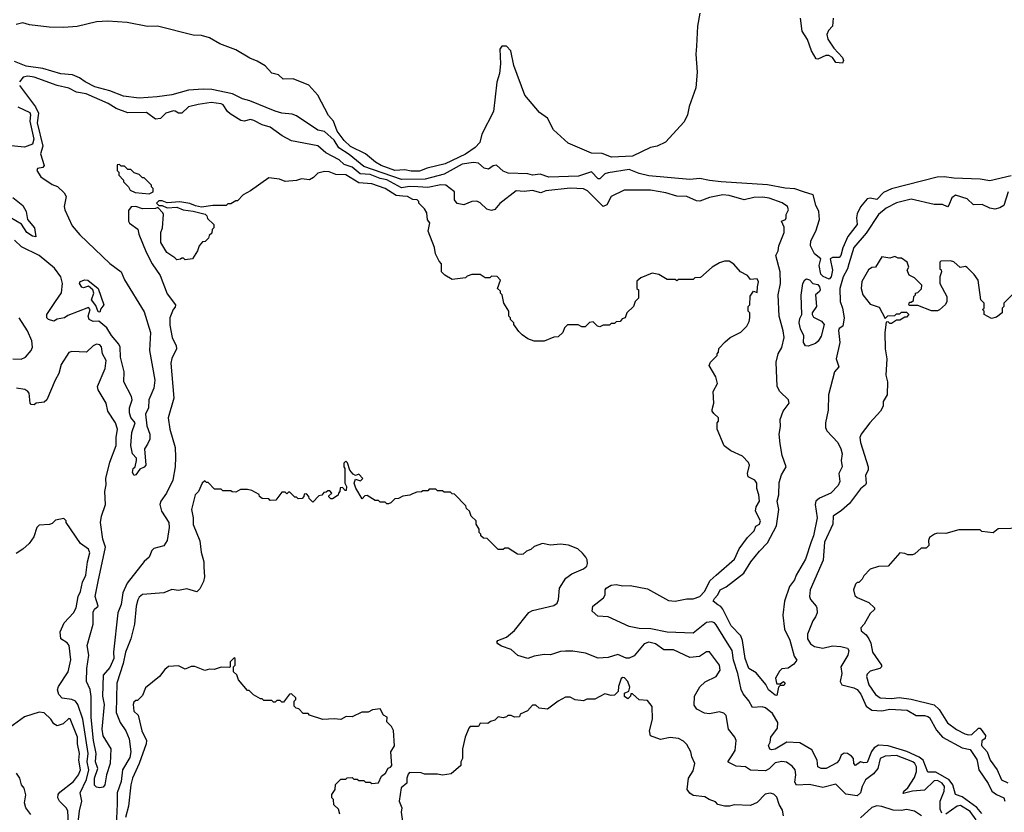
# Model space of a CAD drawing. Extents: x 2348354 to 2479840, y 460476 to 613653.
# Tile 77 of 256: x 2372006 to 2378013, y 529607 to 534445. Entities that reach past the tile are written whole.
import ezdxf

# ---------------------------------------------------------------- set-up
doc = ezdxf.new("R2010")
doc.units = 0

msp = doc.modelspace()

# ---------------------------------------------------------------- linework, layer by layer
at = {"layer": '0CON05XD'}
for points in [[(2376155.4, 534485), (2376141.2, 534405), (2376133.8, 534283.8), (2376130.2, 534235), (2376139, 534125), (2376130, 534030), (2376089.3, 533915), (2376078.9, 533865), (2376058.8, 533821.2), (2375945, 533697.5), (2375895, 533672.7), (2375855, 533664.8), (2375745, 533612.5), (2375616.5, 533606.5), (2375558.9, 533628.9), (2375495, 533630.5), (2375352, 533692), (2375261.7, 533771.7), (2375225, 533842.9), (2375177.5, 533877.5), (2375087.4, 533985), (2375020.9, 534165), (2375003.2, 534255), (2374975, 534283.6), (2374947.3, 534282.7), (2374934.2, 534265), (2374938.4, 534175), (2374932.7, 534117.3), (2374916, 534064), (2374896.2, 533885), (2374824.4, 533745.6), (2374812.5, 533695), (2374784.4, 533665), (2374725.7, 533625), (2374602.5, 533565), (2374491.7, 533538.3), (2374445, 533521.1), (2374395, 533520.4), (2374355, 533527.7), (2374295, 533525.3), (2374210.8, 533555), (2374176.7, 533575), (2374116.3, 533626.3), (2374025, 533670.8), (2373985, 533707.1), (2373942.8, 533765), (2373920.4, 533825), (2373889.9, 533859.9), (2373825, 533984.5), (2373770.9, 534045), (2373675, 534084.8), (2373612.8, 534082.8), (2373585, 534108.9), (2373545, 534117.5), (2373503.4, 534163.4), (2373455, 534192.7), (2373410.8, 534210.8), (2373325, 534260.8), (2373227.1, 534297.1), (2373165, 534334.6), (2373115, 534347.8), (2373065, 534350.4), (2372847.5, 534405), (2372785, 534403.4), (2372662.7, 534427.3), (2372544.5, 534435.5), (2372475, 534432), (2372356.2, 534403.8), (2372275, 534397.5), (2372185, 534399.1), (2372065, 534412.9), (2372025, 534425.6), (2371985, 534416)], [(2376968, 534455), (2376964.3, 534405.7), (2376940.5, 534379.5), (2376929.2, 534355), (2376935.8, 534325.8), (2376972, 534272), (2377025.8, 534215), (2377031.2, 534195), (2377025, 534180), (2376983.8, 534183.8), (2376963.9, 534213.9), (2376943, 534227), (2376923, 534227), (2376875, 534203.3), (2376865, 534206.7), (2376835.6, 534255), (2376812.7, 534325), (2376778.6, 534375), (2376769.2, 534455)], [(2374838.9, 533538.9), (2374805, 533570), (2374774.2, 533574.2), (2374705, 533562.2), (2374595, 533502.8), (2374479.5, 533470.5), (2374335, 533468.9), (2374105, 533549.1), (2374015, 533622.1), (2373952.5, 533662.5), (2373925, 533708.9), (2373865, 533762), (2373825, 533770), (2373695, 533858.1), (2373668.7, 533868.7), (2373605.8, 533874.2), (2373565, 533887.5), (2373409.7, 533949.7), (2373365, 533961.1), (2373305, 533991.9), (2373178, 534018), (2373125, 534020.5), (2373035.5, 534014.5), (2372935, 533986.7), (2372845, 533974), (2372735, 533966.9), (2372638.7, 533978.7), (2372555, 534011.4), (2372464, 534035), (2372405, 534065.5), (2372370.8, 534090.8), (2372327.7, 534107.7), (2372257.5, 534115), (2372147.9, 534147.9), (2372045, 534161.9), (2371975, 534190)], [(2378035.6, 533395), (2378009.7, 533310.3), (2377984.4, 533295.6), (2377955, 533289.2), (2377925, 533294.2), (2377877.7, 533317.7), (2377825, 533314.3), (2377785, 533351.9), (2377715.7, 533374.3), (2377693.1, 533356.9), (2377675, 533312.5), (2377665, 533303.3), (2377635, 533317.1), (2377585, 533316.9), (2377445, 533348.8), (2377355, 533327.5), (2377291.4, 533295), (2377245.6, 533255), (2377168.9, 533141.1), (2377093.6, 533055), (2377064.7, 532955), (2377055.5, 532924.5), (2377029.1, 532875), (2377008.7, 532805), (2377011.3, 532725), (2377025.9, 532685), (2377035.6, 532624.4), (2377027.5, 532575), (2377005, 532560), (2377001.7, 532548.3), (2377009.4, 532475), (2376987.5, 532375), (2377004, 532325), (2376975.7, 532295), (2376939.5, 532155), (2376938.3, 532061.7), (2376920.8, 531985), (2376920.8, 531955), (2376929.2, 531935), (2376996.2, 531865), (2377015.8, 531825.8), (2377022.5, 531795), (2377017.5, 531755), (2377023.8, 531715), (2377003.1, 531675), (2377008.9, 531625), (2376998, 531602), (2376954.3, 531555.7), (2376885, 531523.5), (2376861.8, 531505), (2376858.5, 531485), (2376870.6, 531405), (2376849.2, 531295), (2376835, 531258), (2376798.9, 531151.1), (2376742, 531055), (2376732, 531025), (2376702, 530985), (2376672, 530895), (2376660.8, 530809.2), (2376671.2, 530725), (2376705, 530656.7), (2376730.8, 530560.8), (2376746.2, 530535), (2376729.3, 530510.7), (2376695, 530487.5), (2376655, 530483.3), (2376641.2, 530468.8), (2376617.5, 530425), (2376622.5, 530395), (2376625, 530390), (2376645, 530390), (2376665, 530406.2), (2376676.7, 530395), (2376668.3, 530381.7), (2376645, 530380), (2376635, 530370), (2376625, 530320), (2376615, 530321.2), (2376573.3, 530355), (2376557.5, 530387.5), (2376498.9, 530458.9), (2376454.2, 530485), (2376431.5, 530545), (2376414.6, 530655), (2376404.7, 530684.7), (2376345.6, 530745), (2376295, 530847.5), (2376283.3, 530863.3), (2376265, 530873.3), (2376237.5, 530895), (2376245, 530912.5), (2376265.7, 530934.3), (2376279.2, 530965), (2376315, 530983.8), (2376424.5, 531065.5), (2376466.9, 531135), (2376518.8, 531201.2), (2376568.3, 531251.7), (2376622.2, 531355), (2376637.5, 531455), (2376627.1, 531505), (2376636.2, 531545), (2376639.7, 531620.3), (2376653.5, 531666.5), (2376682, 531715), (2376656.9, 531785), (2376645.5, 531855), (2376639.1, 531915), (2376647.9, 531962.1), (2376645.4, 532005), (2376662.5, 532055), (2376700.8, 532105), (2376695.8, 532125), (2376642.9, 532175), (2376626.7, 532205), (2376620.9, 532355), (2376632.5, 532405), (2376655.9, 532444.1), (2376669.1, 532505), (2376664.5, 532545), (2376639.1, 532635), (2376633.8, 532765), (2376646.4, 532835), (2376645.5, 532905), (2376618.6, 533005), (2376633.8, 533035), (2376637.5, 533065), (2376669.4, 533145), (2376668.7, 533178.7), (2376652.5, 533215), (2376677.5, 533225), (2376682.5, 533235), (2376682.5, 533255), (2376696.2, 533285), (2376690, 533305), (2376656.6, 533326.6), (2376578.8, 533355), (2376538.6, 533361.4), (2376485, 533359.6), (2376425, 533344.5), (2376335, 533371.1), (2376295, 533375.3), (2376215, 533360.4), (2376155, 533336.4), (2376135, 533339.5), (2376076, 533366), (2376015, 533366.9), (2375948.1, 533388.1), (2375854.7, 533404.7), (2375693.3, 533405), (2375613.8, 533366.2), (2375588.6, 533315), (2375565.7, 533304.3), (2375470.7, 533400.7), (2375445, 533413.1), (2375365, 533416.8), (2375215, 533399.4), (2375185, 533388.9), (2375135, 533402.9), (2375083.2, 533396.8), (2375035, 533399.4), (2374935, 533322.5), (2374905, 533286.2), (2374885, 533281.2), (2374855, 533287.5), (2374816.1, 533326.1), (2374795, 533336.5), (2374765, 533335.5), (2374715, 533315.4), (2374675, 533323.3), (2374659.1, 533345), (2374658.8, 533395), (2374606.7, 533435), (2374575, 533437.3), (2374495, 533420), (2374435, 533424.8), (2374385, 533426.5), (2374335, 533419.5), (2374245, 533467.9), (2374205, 533475.5), (2374145, 533499.3), (2374083.5, 533503.5), (2374035, 533545.3), (2373985, 533560.3), (2373955, 533590), (2373873.2, 533633.2), (2373825, 533674.6), (2373665, 533705.5), (2373607.5, 533735), (2373535, 533787.9), (2373485, 533802.5), (2373435, 533830.4), (2373415, 533835.5), (2373375, 533825.6), (2373355, 533830), (2373289.8, 533869.8), (2373272.9, 533885), (2373246.9, 533925), (2373235, 533930.5), (2373175, 533938.5), (2373095, 533928.1), (2373035, 533913.1), (2372995, 533874.4), (2372975, 533874.5), (2372955, 533886.4), (2372945, 533888.5), (2372896.7, 533875), (2372865, 533841.9), (2372835, 533836.9), (2372779.2, 533879.2), (2372665, 533876.4), (2372595, 533903.4), (2372545, 533934.1), (2372412.4, 533992.4), (2372353, 534003), (2372305, 534027.9), (2372235, 534042.3), (2372095, 534094.6), (2372055, 534099.3), (2372026.9, 534093.1), (2372005.8, 534065)], [(2372004.1, 534044.1), (2372103.1, 533913.1), (2372121.1, 533875), (2372113.1, 533815), (2372146.4, 533673.6), (2372133, 533627), (2372156.2, 533555), (2372147.7, 533542.3), (2372114.2, 533535.8), (2372110, 533525), (2372135, 533486.2), (2372205, 533439.2), (2372237.3, 533427.3), (2372277.9, 533387.9), (2372290, 533365), (2372278, 533305), (2372280.8, 533285), (2372326.4, 533186.4), (2372372, 533132), (2372555, 532956), (2372625, 532906.2), (2372646.3, 532856.3), (2372765, 532662.5), (2372804.2, 532535), (2372798, 532425), (2372830, 532245), (2372824.1, 532195.9), (2372793.3, 532125), (2372792.5, 532075), (2372772.7, 532037.3), (2372780.8, 531965), (2372799.4, 531915), (2372799.4, 531885), (2372785.5, 531854.5), (2372767.5, 531825), (2372775.8, 531725), (2372765, 531712.5), (2372739.3, 531700.7), (2372715, 531666.7), (2372705, 531662.5), (2372695, 531680), (2372697.5, 531705), (2372710, 531715), (2372718.8, 531755), (2372718, 531768), (2372694.2, 531794.2), (2372684.2, 531845), (2372690.8, 531925), (2372710, 531985), (2372685, 532016.7), (2372675.7, 532045), (2372675.8, 532075), (2372692, 532125), (2372688, 532145), (2372640.6, 532235), (2372643.3, 532295), (2372622, 532385), (2372618.5, 532445), (2372610.4, 532465), (2372566.7, 532516.7), (2372538.7, 532565), (2372488.2, 532605), (2372455, 532603.4), (2372430.9, 532615), (2372423.8, 532636.2), (2372436.8, 532675), (2372425, 532687.3), (2372300.5, 532639.5), (2372280, 532625), (2372235, 532616.7), (2372215, 532603.8), (2372182.5, 532615), (2372172.5, 532625), (2372172.5, 532645), (2372225.5, 532724.5), (2372262, 532778), (2372267.5, 532835), (2372256.4, 532875), (2372217.6, 532927.6), (2372125.2, 533005.2), (2372018, 533058), (2371975, 533098.9)], [(2371995, 533913), (2372067.8, 533877.8), (2372073, 533865), (2372067, 533825), (2372093.4, 533715), (2372084.9, 533685.1), (2372035, 533667.3), (2371934, 533676)], [(2372795, 533382.5), (2372820, 533395), (2372820, 533415), (2372810, 533425), (2372810, 533435), (2372778.3, 533468.3), (2372765, 533480), (2372755, 533480), (2372735, 533500), (2372705, 533510), (2372685, 533530), (2372665, 533530), (2372645, 533550), (2372625, 533550), (2372615, 533560), (2372601.7, 533558.3), (2372600, 533525), (2372610, 533515), (2372610, 533495), (2372640, 533465), (2372640, 533455), (2372670, 533425), (2372680, 533405), (2372710.7, 533390.7), (2372795, 533382.5)], [(2378055, 533490.9), (2377925, 533460.8), (2377865, 533471.2), (2377705, 533476.9), (2377645, 533486), (2377603, 533483), (2377325, 533412.2), (2377275, 533390), (2377235, 533348.1), (2377195, 533355.6), (2377175, 533350.8), (2377135, 533302.5), (2377115, 533260), (2377110.8, 533235), (2377115.7, 533195), (2377058.1, 533121.9), (2377027.4, 533052.6), (2377014.6, 533005.4), (2377005, 532992.5), (2376965, 532993.3), (2376950, 532985), (2376964.3, 532915.7), (2376955.6, 532875), (2376945, 532862), (2376907.2, 532877.2), (2376892.6, 532892.6), (2376882.2, 532945), (2376892.5, 532985), (2376855, 533016.2), (2376831.1, 533065), (2376832.9, 533095), (2376862.2, 533155), (2376884.2, 533225), (2376880.8, 533275), (2376863, 533313), (2376846, 533376), (2376787.5, 533395), (2376735, 533412.5), (2376675, 533416.9), (2376567, 533437), (2376285, 533455.7), (2376215, 533462.5), (2376155, 533476), (2376095, 533470), (2375845, 533491.9), (2375785, 533506.2), (2375725, 533530), (2375595, 533510.8), (2375575, 533504), (2375545, 533473.8), (2375535, 533473.8), (2375495, 533516.9), (2375415, 533490.8), (2375235, 533484.2), (2375181.7, 533501.7), (2375135, 533496.2), (2375105, 533503.8), (2374985, 533508.8), (2374955, 533520), (2374915, 533556.2), (2374895, 533553.8), (2374865, 533532), (2374838.9, 533538.9)], [(2377875, 529600.4), (2377845.5, 529635.5), (2377755, 529700.9), (2377715, 529716.2), (2377699.1, 529775), (2377675.8, 529805.8), (2377595, 529851.4), (2377545, 529852.5), (2377516.9, 529925), (2377492.4, 529942.4), (2377416.9, 529976.9), (2377305, 530012.8), (2377245, 530015.8), (2377218.8, 530001.2), (2377202.6, 529977.4), (2377175, 529910.6), (2377155, 529908.1), (2377135, 529914), (2377105, 529893.3), (2377094.2, 529904.2), (2377092, 529935), (2377079.8, 529949.8), (2377055, 529966.2), (2377035, 529966.9), (2377016.9, 529955), (2377004.3, 529925), (2376990.5, 529909.5), (2376925, 529873.3), (2376895, 529874.5), (2376875.8, 529885), (2376870.8, 529925), (2376838, 529988), (2376765, 530031.4), (2376685, 530035.5), (2376615, 529991.5), (2376595, 529987.1), (2376581.9, 529991.9), (2376573.8, 530013.8), (2376584.5, 530035.5), (2376588.5, 530065), (2376628.8, 530121.2), (2376631.8, 530155), (2376599.1, 530209.1), (2376555, 530243.5), (2376535, 530251.1), (2376476.2, 530246.2), (2376455, 530286.2), (2376420, 530330), (2376406.4, 530356.4), (2376387.2, 530455), (2376360.4, 530535), (2376352.2, 530595), (2376313.5, 530655), (2376255, 530750.8), (2376245, 530762.5), (2376228.7, 530768.7), (2376195, 530765.5), (2376115, 530700.8), (2375956.2, 530706.2), (2375856.1, 530726.1), (2375785, 530729.4), (2375725, 530740), (2375595, 530800), (2375533, 530803), (2375497.5, 530835), (2375502.5, 530865), (2375567.5, 530915), (2375577.5, 530935), (2375576.7, 530965), (2375583.3, 530975), (2375615, 530992.9), (2375645, 530996.7), (2375685, 530989.5), (2375730.6, 530990.6), (2375835, 530970), (2375965, 530900), (2376005, 530895.6), (2376075, 530908.9), (2376115, 530910), (2376155, 530924.6), (2376183.6, 530955), (2376218.1, 531021.9), (2376254.2, 531055), (2376367.6, 531152.4), (2376395.6, 531215), (2376446, 531285), (2376486.7, 531325), (2376497, 531353), (2376520, 531365), (2376525.6, 531385), (2376493.8, 531445), (2376498.3, 531471.7), (2376520, 531505), (2376515.8, 531545), (2376502.3, 531582.3), (2376502.9, 531615), (2376490, 531635), (2376450, 531655), (2376445.8, 531675), (2376458.8, 531725), (2376451.7, 531741.7), (2376415, 531780), (2376344.1, 531814.1), (2376303.6, 531843.6), (2376260, 531945), (2376260, 531985), (2376270, 531995), (2376270, 532015), (2376240.7, 532040.7), (2376230, 532055), (2376230, 532065), (2376240, 532105), (2376236.7, 532175), (2376262.5, 532225), (2376252.5, 532265), (2376212.5, 532335), (2376220, 532355), (2376260, 532395), (2376260, 532405), (2376270, 532415), (2376271.7, 532438.3), (2376310.7, 532479.3), (2376340, 532505), (2376405, 532537.5), (2376442.5, 532575), (2376457, 532603), (2376460, 532625), (2376460, 532655), (2376450, 532665), (2376450, 532695), (2376460, 532705), (2376463, 532757), (2376481.7, 532788.3), (2376505, 532780), (2376506.7, 532815), (2376512.5, 532845), (2376505, 532862.5), (2376465, 532860), (2376445, 532882.5), (2376402.5, 532905), (2376363, 532953), (2376335, 532970), (2376305, 532970), (2376275, 532960), (2376230, 532935), (2376158.3, 532871.7), (2376125, 532870), (2376115, 532860), (2376025, 532860), (2376015, 532850), (2376005, 532860), (2375955, 532860), (2375905, 532890), (2375865, 532897.5), (2375795, 532870), (2375771.7, 532848.3), (2375770, 532805), (2375780, 532795), (2375780, 532745), (2375760, 532725), (2375750, 532695), (2375710, 532655), (2375700, 532625), (2375681.7, 532618.3), (2375668.3, 532601.7), (2375645, 532600), (2375635, 532590), (2375615, 532590), (2375605, 532580), (2375565, 532580), (2375545, 532570), (2375530, 532575), (2375505, 532600), (2375483, 532597), (2375455, 532570), (2375435, 532570), (2375413, 532583), (2375348.3, 532581.7), (2375330, 532565), (2375320, 532535), (2375291.7, 532508.3), (2375265, 532507.5), (2375205, 532482.5), (2375145, 532482.5), (2375105, 532497.5), (2375070.7, 532520.7), (2375050.7, 532540.7), (2375020, 532585), (2375020, 532595), (2375000, 532615), (2375000, 532625), (2374990, 532635), (2374990, 532665), (2374960, 532715), (2374950, 532765), (2374940, 532775), (2374938.3, 532788.3), (2374920, 532805), (2374940, 532855), (2374918.3, 532878.3), (2374885, 532880), (2374875, 532870), (2374845, 532870), (2374815, 532890), (2374765, 532890), (2374735, 532880), (2374725, 532870), (2374645, 532860), (2374600, 532885), (2374580, 532905), (2374580, 532955), (2374565, 532970), (2374542.5, 533015), (2374537.5, 533055), (2374497.5, 533155), (2374507.5, 533205), (2374493, 533223), (2374490, 533265), (2374475, 533290), (2374440, 533325), (2374440, 533335), (2374430, 533345), (2374405, 533347.5), (2374372.5, 533365), (2374343.1, 533366.9), (2374302.5, 533372.5), (2374235, 533414.3), (2374155, 533443.1), (2374075, 533449.2), (2373995, 533497.1), (2373935, 533500), (2373895, 533516.7), (2373865, 533518.8), (2373825, 533507.5), (2373799.3, 533480.7), (2373775, 533467.5), (2373725, 533472.5), (2373695, 533462.5), (2373625, 533457.5), (2373591.7, 533471.7), (2373525, 533480), (2373415, 533400), (2373370, 533375), (2373335, 533340), (2373325, 533340), (2373295, 533320), (2373275, 533320), (2373265, 533310), (2373185, 533310), (2373115, 533301.2), (2373078.3, 533308.3), (2373045, 533323.3), (2372983, 533333), (2372905, 533327.5), (2372875, 533340), (2372855, 533340), (2372840, 533325), (2372855, 533310), (2372875, 533310), (2372905, 533297.5), (2372965, 533300), (2373004, 533284), (2373065, 533276.7), (2373137, 533257), (2373148.3, 533248.3), (2373151.7, 533231.7), (2373190, 533195), (2373190, 533175), (2373180, 533165), (2373178.3, 533141.7), (2373161.7, 533128.3), (2373158.3, 533111.7), (2373138.3, 533091.7), (2373121.7, 533088.3), (2373100, 533065), (2373090, 533035), (2373060, 532985), (2373015, 532980), (2373005, 532990), (2372995, 532990), (2372987, 532983), (2372965, 532980), (2372951.7, 532991.7), (2372903.6, 533023.6), (2372867.5, 533085), (2372867.5, 533145), (2372877.5, 533175), (2372882.5, 533255), (2372880, 533265), (2372848.3, 533298.3), (2372835, 533292.5), (2372755, 533290), (2372715, 533304), (2372686.7, 533303.3), (2372670.7, 533279.3), (2372670, 533215), (2372675, 533202.5), (2372727, 533167), (2372733.3, 533135), (2372776.7, 533025), (2372813.9, 532953.9), (2372863.6, 532883.6), (2372905, 532772.5), (2372956.7, 532705), (2372955, 532690), (2372942.5, 532675), (2372921.2, 532625), (2372921.2, 532581.2), (2372936, 532505), (2372961.2, 532455), (2372962, 532435), (2372935, 532377.5), (2372928.3, 532348.3), (2372946.4, 532135), (2372912.2, 532015), (2372922.9, 531945), (2372954.3, 531834.3), (2372955.6, 531775)], [(2371965, 533360), (2372025, 533310.8), (2372045.7, 533275), (2372053.8, 533225), (2372096.7, 533175), (2372105, 533120), (2372085, 533124.3), (2372050, 533145), (2372016.8, 533196.8), (2371947.7, 533237.7)], [(2378070, 532775), (2378010, 532715), (2378010, 532695), (2378000, 532685), (2378000, 532655), (2377965, 532630), (2377935, 532620), (2377890, 532645), (2377890, 532665), (2377880, 532675), (2377890, 532685), (2377890, 532715), (2377870, 532735), (2377852.5, 532855), (2377829.3, 532889.3), (2377785, 532932.5), (2377775, 532937.5), (2377743, 532933), (2377705, 532967.5), (2377685, 532972.5), (2377625, 532970), (2377620, 532965), (2377620, 532925), (2377628.3, 532918.3), (2377630, 532905), (2377620, 532875), (2377620, 532835), (2377662.5, 532755), (2377662.5, 532725), (2377653, 532707), (2377617, 532673), (2377605, 532667.5), (2377568.3, 532668.3), (2377485, 532700), (2377435, 532700), (2377430, 532705), (2377435, 532720), (2377445, 532720), (2377458.3, 532731.7), (2377460, 532755), (2377470, 532765), (2377470, 532775), (2377485, 532780), (2377508.3, 532801.7), (2377510, 532825), (2377465, 532870), (2377432.5, 532885), (2377420, 532915), (2377430, 532935), (2377420, 532965), (2377385, 532990), (2377365, 532990), (2377345, 533000), (2377315, 532990), (2377265, 532997.5), (2377225.9, 532934.1), (2377205, 532933.3), (2377185, 532917.5), (2377144.1, 532845.9), (2377140, 532805), (2377150, 532765), (2377195, 532707.5), (2377249.3, 532689.3), (2377285, 532620), (2377303, 532637), (2377345, 532640), (2377355, 532650), (2377375, 532650), (2377385, 532660), (2377415, 532660), (2377430, 532645), (2377415, 532630), (2377405, 532630), (2377375, 532610), (2377355, 532610), (2377325, 532590), (2377315, 532590), (2377305, 532600), (2377291.7, 532598.3), (2377283.6, 532536.4), (2377286.2, 532435), (2377296, 532375), (2377290.8, 532275), (2377299.2, 532235), (2377298, 532155), (2377273.8, 532115), (2377273.8, 532085), (2377258, 532055), (2377191.2, 531985), (2377140, 531915), (2377132, 531895), (2377134.3, 531865), (2377182.9, 531715), (2377181.4, 531695), (2377165.6, 531665), (2377169.5, 531615), (2377165.3, 531604.7), (2377135, 531581.4), (2377067.9, 531492.1), (2377020, 531450), (2376967.5, 531415), (2376966.7, 531365), (2376915.6, 531255), (2376906.7, 531145), (2376828.2, 530965), (2376824.4, 530925), (2376830, 530905), (2376865.6, 530865.6), (2376868.6, 530855), (2376870.8, 530825), (2376860.3, 530799.7), (2376844.2, 530775), (2376811.4, 530695), (2376812.9, 530665), (2376830.8, 530635), (2376855, 530618.9), (2376905, 530608.5), (2376965, 530622.1), (2377015, 530619.5), (2377055, 530608), (2377063.8, 530595), (2377057.5, 530565), (2377015.5, 530495), (2377021.2, 530455), (2377012.2, 530405), (2377020.8, 530385), (2377095, 530366.5), (2377115, 530355.6), (2377137.4, 530327.4), (2377170, 530255), (2377205, 530229.4), (2377265, 530225.8), (2377315, 530236.4), (2377419.8, 530229.8), (2377475, 530198.6), (2377525, 530198.6), (2377545, 530192), (2377556.2, 530185), (2377598.8, 530108.8), (2377636.4, 530066.4), (2377755, 530000), (2377805, 529990.8), (2377845, 529928.8), (2377849.5, 529910.5), (2377857, 529867), (2377915, 529782.5), (2377936.3, 529736.3), (2377964.6, 529714.6), (2378010, 529695), (2378016, 529675)], [(2372495, 532660), (2372485, 532662.5), (2372471, 532701), (2372444.6, 532735), (2372458.6, 532775), (2372452.9, 532795), (2372425, 532817.5), (2372395, 532808.8), (2372385, 532812), (2372371.5, 532835), (2372375, 532847.5), (2372403.1, 532856.9), (2372421.2, 532855), (2372485, 532804), (2372518.8, 532705), (2372500.3, 532679.7), (2372495, 532660)], [(2376815, 532452.5), (2376800, 532455), (2376787.5, 532475), (2376790, 532515), (2376768.3, 532558.3), (2376761.2, 532595), (2376765, 532620), (2376777.5, 532645), (2376773.6, 532763.6), (2376783.3, 532835), (2376795, 532857.5), (2376805, 532862.5), (2376825, 532857.5), (2376843.8, 532833.8), (2376875, 532829.2), (2376885.6, 532815), (2376890, 532795), (2376885.6, 532785), (2376861.2, 532765), (2376866.1, 532693.9), (2376840, 532655), (2376840, 532645), (2376848.3, 532628.3), (2376898, 532605), (2376913.1, 532585), (2376895, 532512.5), (2376877.3, 532482.7), (2376860.7, 532469.3), (2376815, 532452.5)], [(2371965, 532374), (2372015, 532372.5), (2372041.2, 532385), (2372075.8, 532425), (2372084.2, 532445.8), (2372079.2, 532485), (2372054.3, 532545), (2372002.9, 532625)], [(2372955.6, 531775), (2372954.4, 531715), (2372940, 531635), (2372902.5, 531555), (2372867.5, 531505), (2372860.8, 531485), (2372872, 531445), (2372915.8, 531375), (2372918, 531345), (2372906.2, 531265), (2372885, 531232.5), (2372825, 531216.7), (2372812.5, 531205), (2372796.7, 531165), (2372765, 531138), (2372661.4, 531005), (2372634.4, 530945.6), (2372625.6, 530875), (2372604.3, 530825), (2372578, 530585), (2372581.4, 530545), (2372555, 530490.5), (2372515.6, 530444.4), (2372511.2, 530315), (2372521.1, 530265), (2372508, 530115), (2372512.7, 530072.7), (2372561.1, 529995), (2372557.8, 529905), (2372535.4, 529835), (2372525, 529773.8), (2372515, 529761.2), (2372495, 529756.2), (2372475, 529760), (2372462.5, 529772.5), (2372462.9, 529815), (2372481.8, 529875), (2372467.7, 529915), (2372473.1, 529965), (2372456.4, 530045), (2372441.8, 530185), (2372443.1, 530313.1), (2372436, 530356), (2372414.5, 530404.5), (2372416.2, 530485), (2372428.1, 530565), (2372417.5, 530625), (2372454, 530755), (2372455, 530827.5), (2372463.3, 530846.7), (2372484, 530866), (2372467.5, 530925), (2372484.6, 531015.4), (2372529.1, 531225), (2372512.3, 531275), (2372500, 531375), (2372504.5, 531415), (2372529.1, 531485), (2372524.5, 531565), (2372533.9, 531605), (2372532.1, 531645), (2372556.6, 531745), (2372594.6, 531845), (2372594.5, 531895), (2372602.9, 531945), (2372591.1, 531985), (2372543.1, 532055), (2372533.1, 532105), (2372485.8, 532185), (2372480, 532205), (2372526.9, 532315), (2372534.3, 532365), (2372512, 532405), (2372505, 532447.5), (2372495, 532460), (2372475, 532463.3), (2372455, 532453.3), (2372413.9, 532416.1), (2372325, 532418.8), (2372305, 532413.3), (2372259.4, 532340.6), (2372245.8, 532285), (2372222.5, 532245), (2372172, 532125), (2372155, 532110.8), (2372106.7, 532103.3), (2372095, 532093.8), (2372076.4, 532096.4), (2372070, 532105), (2372063.3, 532165), (2372055.7, 532175.7), (2372037.1, 532187.1), (2371987.5, 532195)], [(2377632.1, 529602.1), (2377621.1, 529625), (2377620.8, 529675), (2377644.7, 529735), (2377646.9, 529765), (2377633.6, 529785), (2377605, 529801.1), (2377585, 529798.5), (2377525, 529742.9), (2377453.4, 529736.6), (2377395, 529722.5), (2377400, 529735), (2377425, 529756.2), (2377465, 529819.2), (2377476.5, 529855), (2377475.9, 529885), (2377466.9, 529905), (2377455, 529914.6), (2377355, 529953.8), (2377285, 529950), (2377255, 529935.6), (2377241.5, 529875), (2377215, 529841.9), (2377165.8, 529805), (2377145.7, 529765), (2377134.3, 529725), (2377115, 529707.1), (2377045, 529717.1), (2376985, 529778.1), (2376905, 529758.2), (2376825, 529776.9), (2376745, 529773.3), (2376735, 529790), (2376740.6, 529835), (2376736.6, 529866.6), (2376719.3, 529889.3), (2376683.4, 529913.4), (2376655, 529916.5), (2376615, 529908.2), (2376577.3, 529872.7), (2376555, 529860.4), (2376465, 529864.2), (2376434.3, 529884.3), (2376377.7, 529887.7), (2376331.2, 529911.2), (2376326.7, 529915), (2376345.7, 529945), (2376371.4, 529985), (2376375.8, 530045), (2376368, 530065), (2376330, 530115), (2376315, 530198), (2376302.4, 530212.4), (2376275, 530220.6), (2376215, 530207.5), (2376182.7, 530212.7), (2376135.9, 530235.9), (2376121.4, 530261.4), (2376123.1, 530315), (2376155, 530372), (2376187.2, 530402.8), (2376254, 530435), (2376279.2, 530475), (2376275.8, 530505), (2376215, 530586), (2376195, 530586.7), (2376152.7, 530557.3), (2376095, 530552.5), (2375995, 530598), (2375935, 530598), (2375885, 530634.2), (2375845, 530645.6), (2375815, 530634.2), (2375755, 530562), (2375725, 530548), (2375705, 530547.5), (2375655, 530569.4), (2375595, 530550.8), (2375535, 530548.6), (2375458.3, 530578.3), (2375380.7, 530590.7), (2375335, 530590.8), (2375305, 530589.2), (2375245, 530567.5), (2375205, 530570.8), (2375145, 530560), (2375105, 530546.2), (2375045, 530563.8), (2375005, 530600), (2374945, 530620), (2374922.5, 530635), (2374917.5, 530645), (2374922.5, 530655), (2374975, 530676.2), (2375025, 530716.7), (2375112.7, 530827.3), (2375135, 530838.8), (2375265, 530868.8), (2375285, 530882.5), (2375293.3, 530905), (2375300, 530975), (2375337.5, 531035), (2375375, 531062.5), (2375445, 531092.5), (2375465, 531110), (2375470, 531125), (2375467, 531147), (2375460, 531165), (2375439.3, 531189.3), (2375410, 531215), (2375355, 531237.5), (2375305, 531242.5), (2375245, 531237.5), (2375195, 531247.5), (2375145, 531230), (2375125, 531210), (2375098.3, 531201.7), (2375077, 531183), (2375065, 531180), (2375043, 531183), (2374985, 531220), (2374965, 531220), (2374955, 531210), (2374925, 531210), (2374858.3, 531278.3), (2374835, 531280), (2374820, 531295), (2374820, 531305), (2374810, 531315), (2374810, 531335), (2374790, 531365), (2374790, 531385), (2374760, 531415), (2374750, 531445), (2374731.7, 531461.7), (2374728.3, 531478.3), (2374658.3, 531548.3), (2374645, 531550), (2374635, 531560), (2374595, 531560), (2374585, 531570), (2374555, 531570), (2374545, 531580), (2374505, 531580), (2374495, 531570), (2374465, 531570), (2374457, 531563), (2374428.3, 531561.7), (2374401.7, 531551.7), (2374387, 531543), (2374343, 531537), (2374317, 531523), (2374295, 531520), (2374270, 531495), (2374255, 531490), (2374245, 531490), (2374235, 531500), (2374205, 531500), (2374195, 531510), (2374175, 531510), (2374125, 531540), (2374111.7, 531538.3), (2374095, 531520), (2374057.5, 531585), (2374047.5, 531615), (2374055, 531640), (2374085, 531630), (2374100, 531645), (2374075, 531670), (2374055, 531662.5), (2374040.7, 531670.7), (2374020, 531695), (2374005, 531740), (2373995, 531750), (2373983, 531737), (2373982.5, 531715), (2373990, 531705), (2373990, 531615), (2374000, 531595), (2373998.3, 531571.7), (2373991.7, 531571.7), (2373975, 531590), (2373961.7, 531588.3), (2373960, 531565), (2373950, 531555), (2373948.3, 531541.7), (2373915, 531520), (2373905, 531520), (2373891.7, 531531.7), (2373891.7, 531538.3), (2373910, 531555), (2373898.3, 531568.3), (2373885, 531570), (2373875, 531560), (2373861.7, 531558.3), (2373848.3, 531541.7), (2373831.7, 531538.3), (2373795, 531500), (2373771.7, 531521.7), (2373770, 531535), (2373755, 531550), (2373741.7, 531548.3), (2373740, 531535), (2373728.3, 531521.7), (2373705, 531520), (2373695, 531530), (2373685, 531530), (2373655, 531560), (2373645, 531560), (2373635, 531550), (2373625, 531560), (2373605, 531560), (2373568.3, 531511.7), (2373535, 531510), (2373525, 531520), (2373485, 531522.5), (2373470, 531535), (2373466.7, 531546.7), (2373421.7, 531571.7), (2373395, 531577.5), (2373353, 531577), (2373325, 531560), (2373303, 531563), (2373295, 531570), (2373245, 531570), (2373235, 531580), (2373195, 531580), (2373155, 531620), (2373145, 531620), (2373135, 531630), (2373120, 531615), (2373097.5, 531565), (2373077.5, 531545), (2373053.3, 531455), (2373063.8, 531405), (2373064.3, 531364.3), (2373104.4, 531264.4), (2373112.5, 531195), (2373129.2, 531135), (2373128.8, 531105), (2373133.3, 531045), (2373126.7, 531015), (2373105, 530970), (2373087, 530953), (2373025, 530970), (2372975, 530960), (2372935, 530967.5), (2372885, 530945.7), (2372755, 530935.8), (2372735, 530920.8), (2372726.2, 530903.8), (2372717.1, 530865), (2372706.9, 530755), (2372684.6, 530665), (2372651.5, 530585), (2372637.9, 530515), (2372597.9, 530395), (2372595.4, 530215), (2372620, 530155), (2372653.6, 530105), (2372674.4, 530055), (2372683.6, 529975), (2372677.7, 529942.3), (2372632.5, 529865), (2372624.6, 529795), (2372601.5, 529725), (2372600.8, 529659.2), (2372594.7, 529525)], [(2372363.3, 529545), (2372370, 529615), (2372385.6, 529675.6), (2372374.6, 529725), (2372413.2, 529806.8), (2372428.1, 529865), (2372418.4, 529915), (2372423.3, 529965), (2372391.6, 530175), (2372360, 530265), (2372345.8, 530285), (2372325, 530296), (2372265, 530304.2), (2372245.7, 530325), (2372237.1, 530355), (2372242.5, 530375), (2372301.1, 530465), (2372317.9, 530537.9), (2372308.6, 530625), (2372295, 530640.8), (2372256.2, 530665), (2372252.4, 530707.6), (2372277.4, 530762.6), (2372334.3, 530825), (2372351.1, 530855), (2372361.9, 530925), (2372377.5, 530955), (2372388.7, 531011.3), (2372408.9, 531055), (2372419.2, 531135), (2372435, 531190), (2372425, 531213.3), (2372377, 531247), (2372290, 531375), (2372290, 531385), (2372275, 531400), (2372225, 531390), (2372205, 531370), (2372187, 531363), (2372125, 531360), (2372110, 531345), (2372091.7, 531288.3), (2372063, 531247), (2372025, 531212.5), (2371985, 531187.5)], [(2378129.3, 531340.7), (2377975, 531337.5), (2377945, 531312.5), (2377875, 531320), (2377865, 531330), (2377735, 531330), (2377655, 531308.8), (2377605, 531310), (2377586.1, 531303.9), (2377556.4, 531283.6), (2377550, 531265), (2377552.5, 531235), (2377535, 531220), (2377505, 531220), (2377466.4, 531183.6), (2377451.7, 531178.3), (2377425, 531177.5), (2377405, 531187.5), (2377375, 531190), (2377305, 531110), (2377245, 531107.5), (2377195, 531090), (2377155, 531050), (2377145, 531030), (2377125, 531010), (2377115, 531010), (2377105, 531000), (2377092.5, 530965), (2377100.7, 530930.7), (2377115, 530917.5), (2377187, 530887), (2377220, 530855), (2377220, 530845), (2377195, 530820), (2377157.5, 530755), (2377137, 530733), (2377140, 530715), (2377170, 530690), (2377186.4, 530666.4), (2377198.9, 530638.9), (2377209.2, 530585), (2377263.8, 530505), (2377263.3, 530495), (2377253.3, 530485), (2377195, 530467.5), (2377175, 530450), (2377172.5, 530435), (2377186.9, 530385), (2377227.1, 530325), (2377254.6, 530304.6), (2377325, 530300.5), (2377372, 530308), (2377445, 530296.8), (2377585, 530263.3), (2377614.7, 530234.7), (2377665, 530152.5), (2377721.2, 530111.2), (2377772, 530085), (2377795, 530079.2), (2377815, 530082.7), (2377855, 530120.8), (2377865, 530120), (2377898.6, 530075), (2377895, 530056.7), (2377875, 530042.5), (2377873.5, 530015), (2377908.4, 529975), (2377925.3, 529925.3), (2377969.4, 529865), (2377994.4, 529805), (2378035, 529785.7)], [(2373960, 529595), (2373950, 529625), (2373921.7, 529651.7), (2373920, 529685), (2373910, 529695), (2373910, 529715), (2373930, 529745), (2373933, 529777), (2373965, 529810), (2373995, 529810), (2374003, 529817), (2374035, 529820), (2374045, 529810), (2374065, 529810), (2374075, 529800), (2374105, 529800), (2374115, 529790), (2374145, 529790), (2374155, 529782.5), (2374195, 529787.5), (2374213.6, 529826.4), (2374237.5, 529845), (2374253.6, 529876.4), (2374268.3, 529881.7), (2374277, 529893), (2374270, 529975), (2374293, 530013), (2374287, 530107), (2374275, 530130), (2374245, 530160), (2374248.3, 530188.3), (2374225, 530200), (2374205, 530237.5), (2374158.3, 530231.7), (2374131.7, 530218.3), (2374093, 530217), (2374035, 530190), (2373998.3, 530191.7), (2373965, 530172.5), (2373925, 530177.5), (2373855, 530172.5), (2373775, 530200), (2373765, 530210), (2373735, 530210), (2373708.3, 530238.3), (2373691.7, 530241.7), (2373680, 530255), (2373680, 530285), (2373690, 530295), (2373690, 530305), (2373665, 530330), (2373651.7, 530328.3), (2373615, 530280), (2373605, 530280), (2373595, 530290), (2373575, 530290), (2373565, 530280), (2373555, 530280), (2373545, 530290), (2373495, 530290), (2373485, 530300), (2373475, 530300), (2373433, 530323), (2373405, 530350), (2373395, 530350), (2373340, 530415), (2373330, 530445), (2373310, 530465), (2373310, 530495), (2373320, 530505), (2373320, 530545), (2373315, 530550), (2373290, 530525), (2373290, 530495), (2373285, 530490), (2373235, 530492.5), (2373191.7, 530478.3), (2373165, 530480), (2373135, 530472.5), (2373075, 530497.5), (2373053, 530497), (2373015, 530480), (2372975, 530500), (2372913, 530497), (2372890.7, 530479.3), (2372860, 530435), (2372773.6, 530366.4), (2372755, 530320), (2372725, 530290), (2372715, 530290), (2372701.7, 530278.3), (2372697.5, 530265), (2372703.3, 530225), (2372729.1, 530199.1), (2372751.9, 530105), (2372780.4, 530045), (2372778.2, 530025), (2372735.4, 529905), (2372695, 529816), (2372684.7, 529775), (2372670.4, 529645), (2372651.3, 529575)], [(2376666, 529585), (2376658.8, 529618.8), (2376638.8, 529655), (2376625, 529700), (2376607, 529717), (2376585, 529724), (2376553, 529717), (2376505, 529666), (2376465, 529648.6), (2376365, 529653.3), (2376336.1, 529643.9), (2376305, 529643.8), (2376265, 529653.8), (2376250, 529670), (2376212.5, 529685), (2376185, 529701.2), (2376115, 529710), (2376093.6, 529723.6), (2376077.5, 529745), (2376086.7, 529815), (2376115, 529860), (2376124, 529905), (2376106.2, 529945), (2376101.2, 529975), (2376075, 530020), (2376055, 530041.2), (2376025, 530058), (2375975, 530064.2), (2375915, 530051.2), (2375854.2, 530074.2), (2375848, 530105), (2375865.7, 530174.3), (2375865, 530252.5), (2375835, 530288.8), (2375785, 530294), (2375745, 530330), (2375735, 530330), (2375732.5, 530315), (2375715, 530300), (2375695, 530313.3), (2375696.4, 530333.6), (2375723, 530347), (2375728.8, 530371.2), (2375715.5, 530405), (2375695, 530427.1), (2375685, 530430), (2375675, 530423.3), (2375658.6, 530375), (2375656.7, 530345), (2375635, 530322.5), (2375615, 530320), (2375575, 530330), (2375515, 530297.5), (2375465, 530296.7), (2375445, 530287.5), (2375395, 530292.5), (2375365, 530310), (2375335, 530310), (2375290, 530285), (2375225, 530236.7), (2375175, 530242.5), (2375155, 530260), (2375135, 530260), (2375103, 530227), (2375060, 530205), (2375055, 530190), (2375025, 530187.5), (2375005, 530197.5), (2374983, 530197), (2374975, 530190), (2374955, 530182.5), (2374925, 530190), (2374905, 530170), (2374878.3, 530161.7), (2374861.7, 530148.3), (2374815, 530150), (2374805, 530130), (2374755, 530130), (2374745, 530120), (2374723.6, 530066.4), (2374707.5, 529995), (2374707.5, 529935), (2374697.5, 529915), (2374697, 529893), (2374638.3, 529841.7), (2374585, 529832.5), (2374555, 529840), (2374475, 529840), (2374455, 529847.5), (2374385, 529850), (2374375, 529840), (2374367.5, 529815), (2374367.5, 529785), (2374333.6, 529756.4), (2374320, 529675), (2374336.7, 529635), (2374333, 529607), (2374362.5, 529405)], [(2372308.5, 529465), (2372300, 529615), (2372290.6, 529635), (2372248.9, 529675), (2372238.9, 529695), (2372241.1, 529715), (2372250.4, 529729.6), (2372335, 529795.7), (2372365, 529835.7), (2372376.8, 529865), (2372367.5, 529925), (2372370.4, 529965), (2372358.9, 530025), (2372359.5, 530065), (2372315, 530177.5), (2372305, 530180), (2372272.3, 530147.7), (2372234.1, 530134.1), (2372215, 530146.7), (2372196, 530175), (2372155, 530214), (2372125, 530218.5), (2372035, 530189.5), (2371945, 530123.6)], [(2372075, 529592.5), (2372043.9, 529633.9), (2372036.2, 529665), (2372043.6, 529713.6), (2372033.9, 529753.9), (2372017.5, 529775), (2372006.7, 529815), (2371987.5, 529845)], [(2377506.7, 529585), (2377465, 529613.8), (2377415, 529624), (2377385, 529618.1), (2377335, 529620), (2377265, 529642.5), (2377234.1, 529645.9), (2377205, 529635.8), (2377135, 529573.3)], [(2377840.3, 529560.3), (2377805, 529611.4), (2377745, 529648.7), (2377725, 529643.6), (2377655, 529596.2)]]:
    msp.add_lwpolyline(points, dxfattribs=at)

doc.saveas('drawing.dxf')
